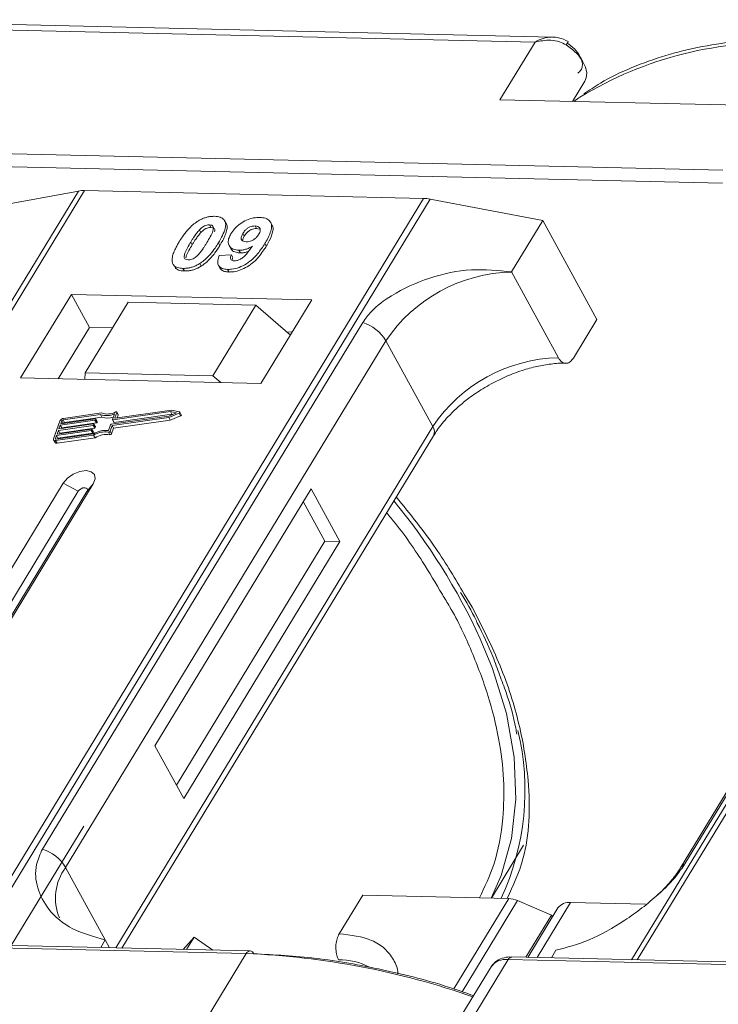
# Model space of a CAD drawing. Header units: millimetres. Extents: x 207 to 1682, y 260 to 1293.
# Tile 51 of 84: x 1061 to 1095, y 1187 to 1235. Entities that reach past the tile are written whole.
import ezdxf

# ---------------------------------------------------------------- set-up
doc = ezdxf.new("R2010")
doc.units = ezdxf.units.MM

msp = doc.modelspace()

# ---------------------------------------------------------------- linework, layer by layer
at = {"color": 7, "linetype": 'Continuous', "lineweight": 15}
for p, q in [((1050.416, 1234.259), (1086.024, 1233.442)), ((1086.851, 1233.681), (1050.781, 1234.509)), ((1086.024, 1233.442), (1084.343, 1230.68)), ((1087.812, 1230.6), (1088.404, 1231.573)), ((1084.343, 1230.68), (1096.862, 1230.393)), ((1094.995, 1227.324), (1059.387, 1228.141)), ((1059.373, 1227.519), (1094.981, 1226.702)), ((1064.187, 1226.322), (1042.507, 1190.693)), ((1042.776, 1190.686), (1064.473, 1226.344)), ((1059.81, 1225.517), (1064.187, 1226.322)), ((1064.473, 1226.344), (1080.689, 1225.971)), ((1080.689, 1225.971), (1058.993, 1190.314)), ((1059.325, 1190.307), (1081.006, 1225.937)), ((1081.006, 1225.937), (1086.387, 1224.907)), ((1112.314, 1225.218), (1090.633, 1189.588)), ((1090.903, 1189.582), (1112.599, 1225.239)), ((1071.246, 1224.774), (1071.177, 1224.9)), ((1073.434, 1224.709), (1073.365, 1224.835)), ((1084.893, 1222.452), (1086.387, 1224.907)), ((1086.387, 1224.907), (1088.974, 1220.179)), ((1069.977, 1224.47), (1070.046, 1224.344)), ((1070.449, 1224.703), (1070.517, 1224.577)), ((1072.048, 1224.294), (1072.117, 1224.168)), ((1072.703, 1224.527), (1072.634, 1224.653)), ((1072.703, 1224.527), (1072.83, 1224.501)), ((1069.555, 1223.879), (1069.624, 1223.753)), ((1070.947, 1223.717), (1070.878, 1223.844)), ((1073.17, 1223.688), (1073.101, 1223.814)), ((1071.394, 1223.714), (1071.463, 1223.588)), ((1071.86, 1223.49), (1071.929, 1223.364)), ((1069.991, 1222.86), (1070.06, 1222.734)), ((1070.919, 1223.236), (1071.503, 1223.275)), ((1071.503, 1223.275), (1071.572, 1223.149)), ((1068.759, 1222.763), (1068.828, 1222.637)), ((1069.184, 1222.626), (1069.253, 1222.5)), ((1070.883, 1222.77), (1070.952, 1222.644)), ((1071.317, 1222.577), (1071.386, 1222.451)), ((1087.135, 1218.354), (1084.893, 1222.452)), ((1063.847, 1221.379), (1061.419, 1217.389)), ((1075.34, 1221.115), (1063.847, 1221.379)), ((1063.847, 1221.379), (1064.709, 1219.803)), ((1066.569, 1221.005), (1064.515, 1217.629)), ((1072.675, 1220.865), (1066.569, 1221.005)), ((1072.912, 1217.126), (1075.34, 1221.115)), ((1070.62, 1217.489), (1072.675, 1220.865)), ((1072.675, 1220.865), (1074.319, 1219.438)), ((1077.78, 1220.044), (1062.467, 1194.878)), ((1087.853, 1218.338), (1088.974, 1220.179)), ((1064.709, 1219.803), (1063.215, 1217.348)), ((1065.822, 1219.777), (1064.709, 1219.803)), ((1074.406, 1219.58), (1074.148, 1219.586)), ((1063.575, 1194.001), (1078.888, 1219.167)), ((1081.13, 1215.069), (1078.888, 1219.167)), ((1108.289, 1219.152), (1092.976, 1193.987)), ((1093.19, 1194.173), (1108.503, 1219.339)), ((1061.419, 1217.389), (1072.912, 1217.126)), ((1064.515, 1217.629), (1064.491, 1217.319)), ((1070.62, 1217.489), (1064.515, 1217.629)), ((1070.989, 1217.17), (1070.62, 1217.489)), ((1068.632, 1215.853), (1065.946, 1215.471)), ((1069.02, 1215.771), (1068.632, 1215.853)), ((1063.301, 1215.331), (1062.995, 1214.48)), ((1064.977, 1215.367), (1063.316, 1215.132)), ((1063.342, 1215.203), (1065.002, 1215.438)), ((1063.393, 1215.344), (1063.342, 1215.203)), ((1063.461, 1215.219), (1063.393, 1215.344)), ((1065.239, 1215.64), (1063.451, 1215.386)), ((1063.451, 1215.386), (1063.52, 1215.26)), ((1065.293, 1215.715), (1063.477, 1215.457)), ((1063.52, 1215.26), (1065.308, 1215.514)), ((1065.046, 1215.241), (1064.977, 1215.367)), ((1065.019, 1215.424), (1065.006, 1215.388)), ((1065.075, 1215.262), (1065.006, 1215.388)), ((1065.087, 1215.307), (1065.018, 1215.433)), ((1065.088, 1215.298), (1065.019, 1215.424)), ((1065.308, 1215.514), (1065.239, 1215.64)), ((1065.752, 1215.175), (1068.512, 1215.566)), ((1065.796, 1215.113), (1068.505, 1215.498)), ((1065.812, 1215.402), (1065.911, 1215.676)), ((1065.813, 1215.393), (1065.881, 1215.267)), ((1068.588, 1215.779), (1065.829, 1215.387)), ((1065.898, 1215.261), (1065.829, 1215.387)), ((1065.865, 1214.987), (1068.574, 1215.372)), ((1065.898, 1215.261), (1068.657, 1215.653)), ((1065.929, 1215.486), (1066.022, 1215.742)), ((1065.937, 1215.471), (1065.929, 1215.486)), ((1066.09, 1215.635), (1066.021, 1215.761)), ((1066.022, 1215.742), (1066.091, 1215.616)), ((1066.043, 1215.485), (1066.091, 1215.616)), ((1068.505, 1215.498), (1068.997, 1215.705)), ((1068.574, 1215.372), (1068.505, 1215.498)), ((1068.512, 1215.566), (1068.873, 1215.719)), ((1068.574, 1215.372), (1069.066, 1215.579)), ((1068.873, 1215.719), (1068.588, 1215.779)), ((1068.657, 1215.653), (1068.588, 1215.779)), ((1068.657, 1215.653), (1068.697, 1215.645)), ((1068.997, 1215.705), (1069.066, 1215.579)), ((1069.105, 1215.634), (1069.036, 1215.76)), ((1064.798, 1214.871), (1063.138, 1214.635)), ((1063.163, 1214.706), (1064.824, 1214.942)), ((1063.227, 1214.883), (1063.163, 1214.706)), ((1064.887, 1215.119), (1063.227, 1214.883)), ((1063.296, 1214.757), (1063.227, 1214.883)), ((1063.253, 1214.954), (1064.913, 1215.19)), ((1063.316, 1215.132), (1063.253, 1214.954)), ((1063.296, 1214.757), (1064.956, 1214.993)), ((1063.385, 1215.005), (1063.316, 1215.132)), ((1063.373, 1214.971), (1063.385, 1215.005)), ((1063.385, 1215.005), (1065.046, 1215.241)), ((1064.867, 1214.745), (1064.798, 1214.871)), ((1064.84, 1214.927), (1064.827, 1214.892)), ((1064.896, 1214.766), (1064.827, 1214.892)), ((1064.909, 1214.81), (1064.84, 1214.936)), ((1064.84, 1214.927), (1064.909, 1214.801)), ((1064.956, 1214.993), (1064.887, 1215.119)), ((1064.929, 1215.176), (1064.917, 1215.14)), ((1064.986, 1215.014), (1064.917, 1215.14)), ((1064.998, 1215.059), (1064.929, 1215.185)), ((1064.998, 1215.049), (1064.929, 1215.176)), ((1064.986, 1215.014), (1064.998, 1215.049)), ((1065.075, 1215.262), (1065.088, 1215.298)), ((1065.625, 1214.879), (1065.723, 1215.154)), ((1065.697, 1214.839), (1065.796, 1215.113)), ((1065.766, 1214.713), (1065.865, 1214.987)), ((1065.865, 1214.987), (1065.796, 1215.113)), ((1081.13, 1215.069), (1065.97, 1190.154)), ((1062.997, 1214.425), (1063.066, 1214.299)), ((1063.138, 1214.635), (1063.087, 1214.493)), ((1063.087, 1214.493), (1063.103, 1214.465)), ((1063.095, 1214.393), (1064.911, 1214.651)), ((1063.164, 1214.267), (1063.095, 1214.393)), ((1063.12, 1214.464), (1064.908, 1214.718)), ((1063.207, 1214.509), (1063.138, 1214.635)), ((1063.164, 1214.267), (1064.98, 1214.525)), ((1063.195, 1214.475), (1063.207, 1214.509)), ((1063.207, 1214.509), (1064.867, 1214.745)), ((1063.284, 1214.723), (1063.296, 1214.757)), ((1064.896, 1214.766), (1064.909, 1214.801)), ((1064.98, 1214.525), (1064.911, 1214.651)), ((1065.62, 1214.798), (1065.689, 1214.672)), ((1065.766, 1214.713), (1065.697, 1214.839)), ((1066.267, 1190.147), (1081.163, 1214.628)), ((1063.459, 1212.364), (1057.857, 1203.157)), ((1059.294, 1203.124), (1064.896, 1212.331)), ((1063.459, 1212.364), (1064.18, 1211.973)), ((1064.896, 1212.331), (1064.589, 1211.964)), ((1075.311, 1212.091), (1067.842, 1199.815)), ((1076.691, 1209.57), (1075.311, 1212.091)), ((1064.18, 1211.973), (1058.578, 1202.767)), ((1059.037, 1202.84), (1064.589, 1211.964)), ((1075.973, 1209.586), (1074.938, 1211.478)), ((1068.876, 1197.924), (1075.973, 1209.586)), ((1069.221, 1197.294), (1076.691, 1209.57)), ((1076.691, 1209.57), (1075.973, 1209.586)), ((1083.017, 1206.435), (1082.632, 1207.056)), ((1067.842, 1199.815), (1069.221, 1197.294)), ((1064.447, 1195.972), (1060.977, 1190.269)), ((1083.938, 1192.533), (1085.473, 1195.055)), ((1063.575, 1194.001), (1065.472, 1190.534)), ((1076.657, 1190.833), (1077.778, 1192.674)), ((1077.778, 1192.674), (1084.762, 1192.514)), ((1084.762, 1192.514), (1082.136, 1188.199)), ((1085.181, 1192.415), (1082.532, 1188.062)), ((1085.181, 1192.415), (1086.811, 1191.72)), ((1086.124, 1189.692), (1087.723, 1192.321)), ((1091.299, 1192.239), (1087.723, 1192.321)), ((1087.113, 1192.062), (1085.677, 1189.702)), ((1085.585, 1189.704), (1086.811, 1191.72)), ((1086.856, 1191.639), (1086.811, 1191.72)), ((1036.605, 1190.699), (1072.212, 1189.882)), ((1072.395, 1190.007), (1036.787, 1190.824)), ((1065.472, 1190.534), (1065.251, 1190.171)), ((1065.472, 1190.534), (1065.676, 1190.161)), ((1069.197, 1190.08), (1069.717, 1190.668)), ((1069.357, 1190.077), (1069.717, 1190.668)), ((1069.717, 1190.668), (1070.611, 1190.048)), ((1086.8, 1189.676), (1087.021, 1190.04)), ((1072.212, 1189.882), (1070.345, 1186.813)), ((1082.864, 1186.526), (1084.731, 1189.595)), ((1084.731, 1189.595), (1120.339, 1188.778)), ((1120.521, 1188.903), (1084.914, 1189.72)), ((1083.917, 1189.249), (1082.269, 1186.54))]:
    msp.add_line(p, q, dxfattribs=at)
at = {"color": 7, "linetype": 'Continuous', "lineweight": 15, "flags": 128}
for points in [[(1088.404, 1231.573), (1088.471, 1231.732), (1088.492, 1231.976), (1088.432, 1232.245), (1088.296, 1232.527), (1088.09, 1232.806), (1087.824, 1233.07), (1087.511, 1233.304)], [(1088.164, 1230.799), (1088.12, 1230.769), (1087.876, 1230.599)], [(1065.002, 1215.438), (1065.006, 1215.439), (1065.01, 1215.438), (1065.014, 1215.437), (1065.016, 1215.435), (1065.018, 1215.433), (1065.019, 1215.43), (1065.019, 1215.427), (1065.019, 1215.424)], [(1065.829, 1215.387), (1065.824, 1215.387), (1065.821, 1215.387), (1065.817, 1215.389), (1065.814, 1215.39), (1065.813, 1215.393), (1065.812, 1215.395), (1065.811, 1215.398), (1065.812, 1215.402)], [(1065.946, 1215.471), (1065.942, 1215.471), (1065.938, 1215.471), (1065.934, 1215.472), (1065.932, 1215.474), (1065.93, 1215.476), (1065.929, 1215.479), (1065.929, 1215.482), (1065.929, 1215.486)], [(1065.968, 1215.765), (1065.979, 1215.769), (1065.991, 1215.772), (1066.002, 1215.772), (1066.011, 1215.769), (1066.018, 1215.765), (1066.022, 1215.759), (1066.023, 1215.751), (1066.022, 1215.742)], [(1069.02, 1215.771), (1069.03, 1215.767), (1069.036, 1215.76), (1069.038, 1215.752), (1069.036, 1215.742), (1069.031, 1215.731), (1069.022, 1215.721), (1069.01, 1215.712), (1068.997, 1215.705)], [(1069.066, 1215.579), (1069.079, 1215.586), (1069.091, 1215.595), (1069.1, 1215.605), (1069.105, 1215.616), (1069.107, 1215.626), (1069.105, 1215.634)], [(1064.824, 1214.942), (1064.828, 1214.942), (1064.832, 1214.942), (1064.835, 1214.941), (1064.838, 1214.939), (1064.84, 1214.937), (1064.841, 1214.934), (1064.841, 1214.931), (1064.84, 1214.927)], [(1064.913, 1215.19), (1064.917, 1215.19), (1064.921, 1215.19), (1064.925, 1215.189), (1064.927, 1215.187), (1064.929, 1215.185), (1064.93, 1215.182), (1064.93, 1215.179), (1064.929, 1215.176)], [(1063.095, 1214.393), (1063.069, 1214.392), (1063.045, 1214.394), (1063.025, 1214.4), (1063.009, 1214.411), (1062.997, 1214.424), (1062.991, 1214.441), (1062.991, 1214.46), (1062.995, 1214.48)], [(1063.087, 1214.493), (1063.085, 1214.486), (1063.086, 1214.48), (1063.088, 1214.475), (1063.091, 1214.47), (1063.097, 1214.467), (1063.104, 1214.464), (1063.111, 1214.464), (1063.12, 1214.464)], [(1064.896, 1212.331), (1064.984, 1212.567), (1064.95, 1212.769), (1064.797, 1212.908), (1064.551, 1212.961), (1064.248, 1212.92), (1063.934, 1212.793), (1063.657, 1212.597), (1063.459, 1212.364)], [(1064.589, 1211.964), (1064.614, 1212.031), (1064.604, 1212.089), (1064.561, 1212.129), (1064.491, 1212.144), (1064.404, 1212.132), (1064.315, 1212.096), (1064.236, 1212.04), (1064.18, 1211.973)], [(1083.915, 1192.533), (1084.404, 1193.619), (1084.901, 1195.376), (1085.108, 1197.263), (1085.023, 1199.261), (1084.647, 1201.347), (1083.983, 1203.498), (1083.396, 1204.929)]]:
    msp.add_lwpolyline(points, dxfattribs=at)
at = {"color": 7, "linetype": 'Continuous', "lineweight": 15}
for centre, radius, start, end in [((1086.849, 1233.77), 0.81, 324.8839, 338.0058), ((1097.434, 1215.617), 17.788, 86.5445, 121.4052), ((1064.433, 1224.94), 1.404, 88.3644, 100.0749), ((1080.637, 1224.049), 1.923, 78.9596, 88.4511), ((1085.061, 1215.014), 7.439, 91.2925, 146.0732), ((1077.138, 1218.094), 2.052, 31.4947, 71.765), ((1087.303, 1210.917), 7.439, 91.2925, 146.0732), ((1063.506, 1215.231), 0.229, 97.4207, 153.8527), ((1063.461, 1215.311), 0.0762, 97.4207, 153.8527), ((1064.972, 1215.405), 0.0381, 277.4207, 333.8527), ((1065.53, 1216.499), 0.907, 251.2927, 294.8085), ((1065.575, 1216.484), 0.819, 249.8549, 298.6145), ((1065.59, 1216.317), 0.85, 250.6487, 287.8017), ((1066.071, 1215.625), 0.0214, 336.1246, 26.8104), ((1063.53, 1215.184), 0.0769, 97.5763, 152.4403), ((1064.793, 1214.909), 0.0381, 277.4207, 333.8527), ((1064.882, 1215.157), 0.0381, 277.4207, 333.8527), ((1065.511, 1213.712), 1.173, 84.4424, 120.9301), ((1064.951, 1215.031), 0.0381, 277.4207, 333.8527), ((1064.988, 1215.054), 0.011, 336.9348, 26.0002), ((1065.041, 1215.279), 0.0381, 277.4207, 333.8527), ((1065.077, 1215.302), 0.011, 336.9348, 26.0002), ((1065.757, 1215.137), 0.0381, 97.4207, 153.8527), ((1065.893, 1215.275), 0.0149, 216.6597, 287.1115), ((1080.788, 1214.821), 0.422, 332.7392, 35.9387), ((1064.862, 1214.782), 0.0381, 277.4207, 333.8527), ((1064.899, 1214.805), 0.011, 336.9348, 26.0002), ((1065.454, 1213.814), 0.998, 80.3986, 122.9491), ((1065.523, 1213.688), 0.998, 80.3986, 122.9491), ((1065.631, 1214.871), 0.0736, 261.7629, 334.647), ((1065.7, 1214.744), 0.0736, 261.7629, 334.647), ((1063.137, 1214.352), 0.0892, 216.6597, 287.1115), ((1055.76, 1192.22), 30.418, 24.6956, 39.3803), ((1073.272, 1197.677), 12.266, 335.1495, 13.5408), ((1061.825, 1192.929), 2.052, 31.4947, 71.765), ((1093.388, 1193.729), 0.486, 114.0436, 148.1804), ((1065.521, 1192.538), 2.434, 143.0587, 202.974), ((1084.712, 1191.36), 1.154, 66.0507, 87.522), ((1087.643, 1191.662), 0.664, 83.0653, 142.99), ((1072.412, 1189.786), 0.221, 94.3757, 154.3004), ((1072.371, 1189.791), 0.217, 22.384, 83.6695), ((1070.709, 1152.568), 37.344, 70.7099, 87.6924), ((1076.674, 1186.524), 3.065, 62.2208, 90.8537), ((1084.607, 1188.757), 0.847, 81.5639, 144.4913), ((1084.931, 1189.499), 0.221, 94.3757, 154.3004)]:
    msp.add_arc(centre, radius, start, end, dxfattribs=at)
for points, knots in [([(1086.024, 1233.442), (1086.15, 1233.509), (1086.403, 1233.643), (1086.677, 1233.668), (1086.814, 1233.681)], [0, 0, 0, 0, 0.5004556, 1, 1, 1, 1]), ([(1087.6, 1233.467), (1087.451, 1233.54), (1087.213, 1233.658), (1086.951, 1233.675), (1086.853, 1233.681)], [0, 0, 0, 0, 0.623477, 1, 1, 1, 1]), ([(1087.511, 1233.304), (1087.407, 1233.359), (1087.177, 1233.479), (1086.656, 1233.563), (1086.272, 1233.49), (1086.024, 1233.442)], [0, 0, 0, 0, 0.227063, 0.501587, 1, 1, 1, 1]), ([(1098.798, 1233.605), (1098.457, 1233.613), (1097.442, 1233.637), (1095.839, 1233.517), (1093.996, 1233.25), (1092.253, 1232.824), (1090.627, 1232.238), (1089.314, 1231.62), (1088.612, 1231.136), (1088.352, 1230.958)], [0, 0, 0, 0, 0.082192, 0.244094, 0.406946, 0.570776, 0.735755, 0.902211, 1, 1, 1, 1]), ([(1088.062, 1231.956), (1088.115, 1231.999), (1088.225, 1232.088), (1088.291, 1232.288), (1088.28, 1232.52), (1088.203, 1232.688), (1088.165, 1232.77)], [0, 0, 0, 0, 0.245513, 0.5, 0.754487, 1, 1, 1, 1]), ([(1069.002, 1223.892), (1069.054, 1223.974), (1069.171, 1224.16), (1069.42, 1224.483), (1069.679, 1224.74), (1069.87, 1224.864), (1069.891, 1224.878)], [0, 0, 0, 0, 0.2367308, 0.5375555, 0.9496679, 1, 1, 1, 1]), ([(1069.891, 1224.878), (1069.941, 1224.908), (1070.044, 1224.969), (1070.209, 1225.037), (1070.375, 1225.085), (1070.511, 1225.106), (1070.618, 1225.113), (1070.671, 1225.112), (1070.698, 1225.112)], [0, 0, 0, 0, 0.193776, 0.3936, 0.587864, 0.788908, 0.894169, 1, 1, 1, 1]), ([(1070.698, 1225.112), (1070.791, 1225.104), (1070.979, 1225.087), (1071.158, 1224.959), (1071.243, 1224.775), (1071.199, 1224.402), (1071.014, 1224.081), (1070.878, 1223.844)], [0, 0, 0, 0, 0.147566, 0.296688, 0.431278, 0.580404, 1, 1, 1, 1]), ([(1070.947, 1223.717), (1070.995, 1223.799), (1071.145, 1224.055), (1071.29, 1224.393), (1071.313, 1224.67), (1071.251, 1224.746), (1071.234, 1224.766)], [0, 0, 0, 0, 0.220552, 0.687786, 0.91457, 1, 1, 1, 1]), ([(1071.481, 1224.283), (1071.537, 1224.365), (1071.649, 1224.531), (1071.911, 1224.761), (1072.222, 1224.938), (1072.561, 1225.051), (1072.766, 1225.059), (1072.872, 1225.062)], [0, 0, 0, 0, 0.197927, 0.397728, 0.597413, 0.790584, 1, 1, 1, 1]), ([(1072.872, 1225.062), (1072.965, 1225.054), (1073.152, 1225.036), (1073.336, 1224.906), (1073.431, 1224.714), (1073.404, 1224.382), (1073.253, 1224.068), (1073.123, 1223.85), (1073.101, 1223.814)], [0, 0, 0, 0, 0.148288, 0.297745, 0.443713, 0.607791, 0.934708, 1, 1, 1, 1]), ([(1069.555, 1223.879), (1069.58, 1223.92), (1069.631, 1224.002), (1069.702, 1224.112), (1069.77, 1224.211), (1069.833, 1224.298), (1069.899, 1224.385), (1069.951, 1224.441), (1069.977, 1224.47)], [0, 0, 0, 0, 0.205942, 0.411959, 0.558149, 0.704502, 0.851801, 1, 1, 1, 1]), ([(1069.624, 1223.753), (1069.649, 1223.794), (1069.7, 1223.876), (1069.771, 1223.986), (1069.839, 1224.085), (1069.902, 1224.172), (1069.968, 1224.259), (1070.02, 1224.315), (1070.046, 1224.344)], [0, 0, 0, 0, 0.205942, 0.411959, 0.558149, 0.704502, 0.851801, 1, 1, 1, 1]), ([(1069.977, 1224.47), (1070.019, 1224.512), (1070.089, 1224.58), (1070.213, 1224.655), (1070.327, 1224.694), (1070.404, 1224.703), (1070.444, 1224.703), (1070.449, 1224.703)], [0, 0, 0, 0, 0.334804, 0.542561, 0.750382, 0.970721, 1, 1, 1, 1]), ([(1070.046, 1224.344), (1070.088, 1224.386), (1070.158, 1224.454), (1070.282, 1224.529), (1070.396, 1224.568), (1070.473, 1224.576), (1070.513, 1224.577), (1070.517, 1224.577)], [0, 0, 0, 0, 0.334804, 0.542561, 0.750382, 0.970721, 1, 1, 1, 1]), ([(1070.449, 1224.703), (1070.487, 1224.699), (1070.557, 1224.691), (1070.623, 1224.642), (1070.649, 1224.549), (1070.615, 1224.379), (1070.493, 1224.138), (1070.384, 1223.954), (1070.328, 1223.861)], [0, 0, 0, 0, 0.1046136, 0.1888141, 0.2735119, 0.444127, 0.7194809, 1, 1, 1, 1]), ([(1070.517, 1224.577), (1070.556, 1224.573), (1070.626, 1224.565), (1070.691, 1224.516), (1070.714, 1224.448), (1070.702, 1224.395), (1070.696, 1224.368)], [0, 0, 0, 0, 0.293658, 0.530016, 0.767769, 1, 1, 1, 1]), ([(1071.86, 1223.49), (1071.767, 1223.5), (1071.581, 1223.519), (1071.409, 1223.658), (1071.332, 1223.85), (1071.364, 1224.07), (1071.446, 1224.218), (1071.481, 1224.283)], [0, 0, 0, 0, 0.210189, 0.421773, 0.623603, 0.837034, 1, 1, 1, 1]), ([(1072.202, 1223.897), (1072.156, 1223.902), (1072.069, 1223.91), (1071.987, 1223.971), (1071.956, 1224.053), (1071.977, 1224.165), (1072.022, 1224.246), (1072.048, 1224.294)], [0, 0, 0, 0, 0.213937, 0.398075, 0.583091, 0.751666, 1, 1, 1, 1]), ([(1072.048, 1224.294), (1072.084, 1224.347), (1072.14, 1224.432), (1072.26, 1224.541), (1072.379, 1224.605), (1072.509, 1224.648), (1072.589, 1224.651), (1072.634, 1224.653)], [0, 0, 0, 0, 0.29132, 0.465539, 0.641632, 0.798664, 1, 1, 1, 1]), ([(1072.117, 1224.168), (1072.153, 1224.221), (1072.209, 1224.306), (1072.329, 1224.414), (1072.448, 1224.479), (1072.578, 1224.521), (1072.658, 1224.525), (1072.703, 1224.527)], [0, 0, 0, 0, 0.29132, 0.465539, 0.641632, 0.798664, 1, 1, 1, 1]), ([(1072.634, 1224.653), (1072.68, 1224.648), (1072.773, 1224.636), (1072.854, 1224.562), (1072.888, 1224.463), (1072.861, 1224.35), (1072.82, 1224.276), (1072.801, 1224.241)], [0, 0, 0, 0, 0.207955, 0.420406, 0.62732, 0.827707, 1, 1, 1, 1]), ([(1073.17, 1223.688), (1073.218, 1223.77), (1073.363, 1224.017), (1073.491, 1224.351), (1073.499, 1224.615), (1073.436, 1224.687), (1073.423, 1224.702)], [0, 0, 0, 0, 0.227122, 0.68486, 0.934898, 1, 1, 1, 1]), ([(1068.681, 1222.893), (1068.673, 1222.927), (1068.657, 1222.996), (1068.667, 1223.143), (1068.717, 1223.333), (1068.808, 1223.541), (1068.905, 1223.728), (1068.97, 1223.837), (1069.002, 1223.892)], [0, 0, 0, 0, 0.118441, 0.239346, 0.459593, 0.684925, 0.84224, 1, 1, 1, 1]), ([(1069.433, 1223.035), (1069.387, 1223.041), (1069.313, 1223.051), (1069.254, 1223.107), (1069.236, 1223.203), (1069.272, 1223.373), (1069.397, 1223.612), (1069.502, 1223.79), (1069.555, 1223.879)], [0, 0, 0, 0, 0.12537, 0.20229, 0.279179, 0.464758, 0.730582, 1, 1, 1, 1]), ([(1070.328, 1223.861), (1070.303, 1223.82), (1070.253, 1223.738), (1070.181, 1223.627), (1070.113, 1223.528), (1070.05, 1223.441), (1069.983, 1223.354), (1069.931, 1223.297), (1069.905, 1223.268)], [0, 0, 0, 0, 0.20527, 0.410616, 0.55715, 0.703844, 0.851471, 1, 1, 1, 1]), ([(1070.878, 1223.844), (1070.826, 1223.762), (1070.709, 1223.576), (1070.465, 1223.258), (1070.209, 1223.003), (1070.019, 1222.878), (1069.991, 1222.86)], [0, 0, 0, 0, 0.237281, 0.538591, 0.932677, 1, 1, 1, 1]), ([(1073.101, 1223.814), (1073.049, 1223.732), (1072.893, 1223.486), (1072.62, 1223.146), (1072.23, 1222.839), (1071.868, 1222.659), (1071.551, 1222.58), (1071.38, 1222.578), (1071.317, 1222.577)], [0, 0, 0, 0, 0.142337, 0.429127, 0.589943, 0.751205, 0.909895, 1, 1, 1, 1]), ([(1072.035, 1223.946), (1072.038, 1223.972), (1072.045, 1224.043), (1072.089, 1224.119), (1072.117, 1224.168)], [0, 0, 0, 0, 0.366323, 1, 1, 1, 1]), ([(1072.801, 1224.241), (1072.768, 1224.193), (1072.713, 1224.111), (1072.588, 1224.009), (1072.46, 1223.944), (1072.325, 1223.901), (1072.243, 1223.898), (1072.202, 1223.897)], [0, 0, 0, 0, 0.267394, 0.447214, 0.627122, 0.813065, 1, 1, 1, 1]), ([(1069.326, 1223.121), (1069.33, 1223.154), (1069.345, 1223.27), (1069.469, 1223.487), (1069.572, 1223.664), (1069.624, 1223.753)], [0, 0, 0, 0, 0.166989, 0.580698, 1, 1, 1, 1]), ([(1070.06, 1222.734), (1070.109, 1222.767), (1070.206, 1222.833), (1070.369, 1222.971), (1070.542, 1223.15), (1070.703, 1223.351), (1070.837, 1223.541), (1070.91, 1223.659), (1070.947, 1223.717)], [0, 0, 0, 0, 0.118595, 0.239509, 0.447458, 0.659935, 0.829685, 1, 1, 1, 1]), ([(1071.386, 1222.451), (1071.487, 1222.454), (1071.689, 1222.462), (1072.024, 1222.572), (1072.354, 1222.75), (1072.731, 1223.064), (1072.985, 1223.393), (1073.132, 1223.628), (1073.17, 1223.688)], [0, 0, 0, 0, 0.14324, 0.28761, 0.430449, 0.591135, 0.89544, 1, 1, 1, 1]), ([(1071.475, 1223.594), (1071.488, 1223.565), (1071.53, 1223.47), (1071.692, 1223.385), (1071.858, 1223.37), (1071.929, 1223.364)], [0, 0, 0, 0, 0.20752, 0.66568, 1, 1, 1, 1]), ([(1071.637, 1222.984), (1071.678, 1222.987), (1071.76, 1222.992), (1071.906, 1223.05), (1072.071, 1223.152), (1072.284, 1223.372), (1072.415, 1223.557), (1072.504, 1223.684)], [0, 0, 0, 0, 0.112015, 0.224355, 0.367768, 0.565827, 1, 1, 1, 1]), ([(1072.504, 1223.684), (1072.453, 1223.654), (1072.348, 1223.595), (1072.209, 1223.543), (1072.099, 1223.514), (1072.018, 1223.498), (1071.937, 1223.49), (1071.886, 1223.49), (1071.86, 1223.49)], [0, 0, 0, 0, 0.243491, 0.496266, 0.61821, 0.741704, 0.870158, 1, 1, 1, 1]), ([(1071.929, 1223.364), (1071.978, 1223.365), (1072.079, 1223.367), (1072.211, 1223.396), (1072.289, 1223.423), (1072.311, 1223.431)], [0, 0, 0, 0, 0.409454, 0.83528, 1, 1, 1, 1]), ([(1069.184, 1222.626), (1069.137, 1222.628), (1069.042, 1222.633), (1068.916, 1222.663), (1068.809, 1222.714), (1068.741, 1222.777), (1068.701, 1222.839), (1068.688, 1222.875), (1068.681, 1222.893)], [0, 0, 0, 0, 0.192635, 0.388697, 0.582015, 0.783044, 0.890959, 1, 1, 1, 1]), ([(1069.991, 1222.86), (1069.941, 1222.83), (1069.838, 1222.769), (1069.673, 1222.701), (1069.507, 1222.653), (1069.371, 1222.632), (1069.264, 1222.625), (1069.211, 1222.626), (1069.184, 1222.626)], [0, 0, 0, 0, 0.193769, 0.393564, 0.587886, 0.789131, 0.894283, 1, 1, 1, 1]), ([(1069.905, 1223.268), (1069.863, 1223.226), (1069.794, 1223.159), (1069.67, 1223.083), (1069.558, 1223.045), (1069.48, 1223.035), (1069.44, 1223.035), (1069.433, 1223.035)], [0, 0, 0, 0, 0.333678, 0.540413, 0.747264, 0.961209, 1, 1, 1, 1]), ([(1071.317, 1222.577), (1071.224, 1222.586), (1071.055, 1222.602), (1070.898, 1222.719), (1070.828, 1222.895), (1070.857, 1223.079), (1070.906, 1223.202), (1070.919, 1223.236)], [0, 0, 0, 0, 0.242788, 0.438865, 0.634801, 0.900936, 1, 1, 1, 1]), ([(1071.503, 1223.275), (1071.483, 1223.225), (1071.452, 1223.15), (1071.462, 1223.06), (1071.508, 1223.01), (1071.573, 1222.988), (1071.62, 1222.985), (1071.637, 1222.984)], [0, 0, 0, 0, 0.344714, 0.529059, 0.714209, 0.892196, 1, 1, 1, 1]), ([(1071.533, 1223.007), (1071.535, 1223.033), (1071.539, 1223.079), (1071.562, 1223.128), (1071.572, 1223.149)], [0, 0, 0, 0, 0.569737, 1, 1, 1, 1]), ([(1068.832, 1222.639), (1068.844, 1222.625), (1068.88, 1222.586), (1068.971, 1222.543), (1069.077, 1222.515), (1069.174, 1222.503), (1069.227, 1222.501), (1069.253, 1222.5)], [0, 0, 0, 0, 0.1439251, 0.4158521, 0.6974827, 0.848301, 1, 1, 1, 1]), ([(1069.253, 1222.5), (1069.302, 1222.5), (1069.401, 1222.501), (1069.559, 1222.524), (1069.725, 1222.568), (1069.865, 1222.625), (1069.977, 1222.684), (1070.032, 1222.717), (1070.06, 1222.734)], [0, 0, 0, 0, 0.193594, 0.390501, 0.584817, 0.78683, 0.892868, 1, 1, 1, 1]), ([(1070.955, 1222.646), (1070.991, 1222.598), (1071.06, 1222.506), (1071.234, 1222.459), (1071.348, 1222.453), (1071.386, 1222.451)], [0, 0, 0, 0, 0.4158523, 0.8021376, 1, 1, 1, 1]), ([(1084.893, 1222.452), (1084.262, 1222.52), (1083.001, 1222.657), (1080.955, 1222.233), (1079.321, 1221.483), (1078.258, 1220.697), (1077.91, 1220.22), (1077.78, 1220.044)], [0, 0, 0, 0, 0.249096, 0.498243, 0.745205, 0.90541, 1, 1, 1, 1]), ([(1087.853, 1218.338), (1087.807, 1218.276), (1087.716, 1218.152), (1087.544, 1218.076), (1087.372, 1218.098), (1087.231, 1218.201), (1087.162, 1218.311), (1087.135, 1218.354)], [0, 0, 0, 0, 0.2146939, 0.4293877, 0.6440816, 0.8587754, 1, 1, 1, 1]), ([(1083.918, 1217.103), (1084.269, 1217.279), (1084.76, 1217.526), (1085.498, 1217.785), (1086.113, 1217.955), (1086.795, 1218.064), (1087.262, 1218.105), (1087.47, 1218.087), (1087.485, 1218.085)], [0, 0, 0, 0, 0.288391, 0.40474, 0.594322, 0.785544, 0.984773, 1, 1, 1, 1]), ([(1081.179, 1214.63), (1081.228, 1214.716), (1081.399, 1215.015), (1081.806, 1215.493), (1082.333, 1216.007), (1082.887, 1216.456), (1083.414, 1216.817), (1083.783, 1217.027), (1083.918, 1217.103)], [0, 0, 0, 0, 0.097286, 0.340622, 0.525469, 0.686972, 0.885597, 1, 1, 1, 1]), ([(1082.632, 1207.056), (1082.204, 1207.785), (1081.288, 1209.351), (1080.047, 1210.885), (1079.384, 1211.704)], [0, 0, 0, 0, 0.466038, 1, 1, 1, 1]), ([(1078.923, 1210.947), (1078.994, 1210.863), (1079.641, 1210.097), (1080.558, 1208.787), (1081.28, 1207.563), (1081.588, 1207.04)], [0, 0, 0, 0, 0.06598, 0.600586, 1, 1, 1, 1]), ([(1081.588, 1207.04), (1081.707, 1206.848), (1082.266, 1205.941), (1083.015, 1204.319), (1083.816, 1202.204), (1084.32, 1200.155), (1084.558, 1198.189), (1084.511, 1196.16), (1084.17, 1194.236), (1083.608, 1193.064), (1083.36, 1192.546)], [0, 0, 0, 0, 0.035913, 0.169774, 0.303613, 0.437474, 0.568525, 0.699596, 0.867234, 1, 1, 1, 1]), ([(1082.463, 1207.135), (1082.726, 1206.692), (1083.017, 1206.205), (1083.238, 1205.723), (1083.258, 1205.679)], [0, 0, 0, 0, 0.909028, 1, 1, 1, 1]), ([(1084.686, 1192.515), (1084.971, 1193.132), (1085.744, 1194.806), (1085.82, 1197.69), (1085.325, 1200.823), (1084.442, 1203.61), (1083.49, 1205.496), (1083.017, 1206.435)], [0, 0, 0, 0, 0.16364, 0.444056, 0.631093, 0.816546, 1, 1, 1, 1]), ([(1083.258, 1205.679), (1083.523, 1205.142), (1083.934, 1204.308), (1084.222, 1203.49), (1084.324, 1203.199)], [0, 0, 0, 0, 0.643751, 1, 1, 1, 1]), ([(1084.324, 1203.199), (1084.432, 1202.916), (1084.758, 1202.056), (1085.025, 1201.109), (1085.13, 1200.465), (1085.146, 1200.368)], [0, 0, 0, 0, 0.293468, 0.894473, 1, 1, 1, 1]), ([(1062.467, 1194.878), (1062.356, 1194.632), (1062.071, 1194.002), (1062.18, 1192.984), (1062.738, 1191.91), (1063.829, 1190.99), (1064.926, 1190.686), (1065.472, 1190.534)], [0, 0, 0, 0, 0.125713, 0.321276, 0.524466, 0.763484, 1, 1, 1, 1]), ([(1087.021, 1190.04), (1087.539, 1190.177), (1088.576, 1190.451), (1090.323, 1191.421), (1091.761, 1192.531), (1092.726, 1193.495), (1093.064, 1193.99), (1093.19, 1194.173)], [0, 0, 0, 0, 0.249096, 0.498243, 0.745205, 0.90541, 1, 1, 1, 1]), ([(1092.973, 1193.986), (1092.97, 1193.979), (1092.876, 1193.796), (1092.561, 1193.393), (1092.161, 1192.935), (1091.867, 1192.68), (1091.789, 1192.611)], [0, 0, 0, 0, 0.014876, 0.423831, 0.846052, 1, 1, 1, 1]), ([(1076.657, 1190.833), (1076.619, 1190.757), (1076.543, 1190.605), (1076.49, 1190.312), (1076.493, 1190.013), (1076.546, 1189.762), (1076.605, 1189.638), (1076.629, 1189.588)], [0, 0, 0, 0, 0.2146939, 0.4293877, 0.6440816, 0.8587754, 1, 1, 1, 1]), ([(1079.466, 1188.911), (1079.466, 1188.919), (1079.468, 1189.175), (1079.268, 1189.603), (1078.854, 1190.142), (1078.064, 1190.662), (1077.211, 1190.765), (1076.657, 1190.833)], [0, 0, 0, 0, 0.0071968, 0.214106, 0.4210151, 0.6236246, 1, 1, 1, 1]), ([(1083.08, 1187.872), (1082.751, 1187.988), (1081.291, 1188.506), (1078.749, 1189.139), (1075.541, 1189.719), (1073.551, 1189.823), (1072.571, 1189.874)], [0, 0, 0, 0, 0.090349, 0.402271, 0.705699, 1, 1, 1, 1]), ([(1084.916, 1189.712), (1084.883, 1189.715), (1084.719, 1189.73), (1084.444, 1189.667), (1084.123, 1189.522), (1083.996, 1189.338), (1083.941, 1189.258)], [0, 0, 0, 0, 0.08143, 0.401293, 0.739704, 1, 1, 1, 1])]:
    msp.add_open_spline(points, degree=3, knots=knots, dxfattribs=at)
msp.add_open_spline([(1087.545, 1233.407), (1087.676, 1233.311), (1087.936, 1233.12), (1088.089, 1232.887), (1088.165, 1232.77)], degree=3, dxfattribs=at)

doc.saveas('drawing.dxf')
